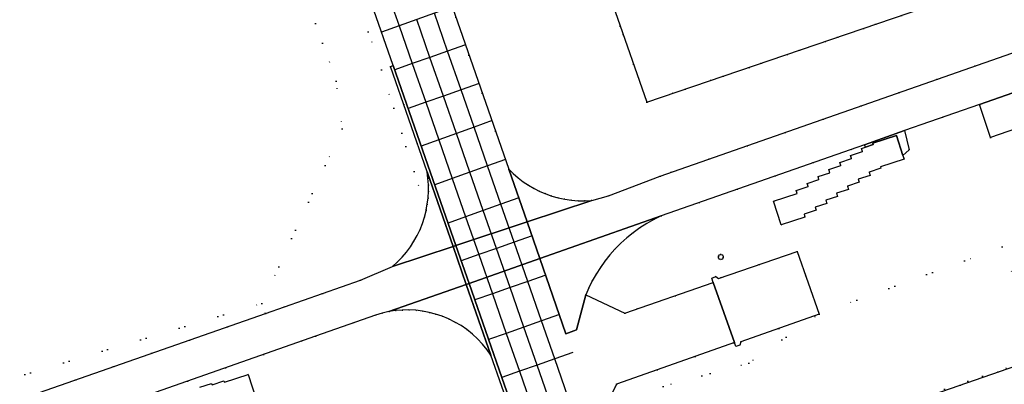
# Model space of a CAD drawing. Header units: metres. Extents: x 174791 to 179073, y 406431 to 409043.
# Tile 231 of 256: x 177548 to 177705, y 407071 to 407130. Entities that reach past the tile are written whole.
import ezdxf

# ---------------------------------------------------------------- set-up
doc = ezdxf.new("R2010")
doc.units = ezdxf.units.M
doc.linetypes.add('DOT', pattern=[6.35, 0, -6.35])
for name, color, linetype in [('panden', 254, 'Continuous'), ('scheiding_hek', 254, 'Continuous'), ('terreindeelbegroeid', 254, 'DOT'), ('wegdeel_molgoot', 254, 'Continuous'), ('wegdeel_opstelplaats', 254, 'Continuous'), ('wegdeel_parkeervlak', 254, 'Continuous'), ('wegdeel_rijbaan', 254, 'Continuous'), ('weginrichtingselement_voeg_vliegtuigverharding', 254, 'Continuous')]:
    doc.layers.add(name, color=color, linetype=linetype)

msp = doc.modelspace()

# ---------------------------------------------------------------- linework, layer by layer
at = {"layer": 'panden'}
msp.add_polyline3d([(177662.051, 407078.02, 0), (177658.674, 407087.65, 0), (177658.437, 407088.326, 0), (177659.081, 407088.58, 0), (177659.537, 407088.286, 0), (177672.116, 407092.604, 0), (177675.626, 407082.594, 0), (177663.104, 407078.112, 0), (177662.932, 407077.597, 0), (177662.271, 407077.393, 0)], close=True, dxfattribs=at)
at = {"layer": 'scheiding_hek'}
msp.add_polyline3d([(177637.879, 407145.639, 0), (177648.041, 407116.545, 0), (177694.93, 407132.489, 0)], dxfattribs=at)
at = {"layer": 'terreindeelbegroeid'}
for points in [[(177558.548, 407262.697, 0), (177562.966, 407250, 0), (177583.916, 407189.801, 0), (177589.2, 407174.616, 0), (177597.014, 407152.273, 0), (177607.419, 407122.387, 0), (177606.974, 407122.241, 0), (177612.838, 407105.391, 0), (177612.98, 407104.351, 0), (177613.055, 407103.304, 0), (177613.063, 407102.254, 0), (177613.003, 407101.206, 0), (177612.876, 407100.164, 0), (177612.711, 407099.283, 0), (177605.53, 407121.729, 0), (177591.219, 407162.786, 0), (177582.027, 407189.144, 0), (177571.552, 407219.244, 0), (177556.66, 407262.036, 0), (177551.743, 407276.167, 0), (177553.634, 407276.817, 0)], [(177682.903, 407051.88, 0), (177660.512, 407045.453, 0), (177650.64, 407070.982, 0), (177664.379, 407074.745, 0), (177675.626, 407082.594, 0), (177704.949, 407093.345, 0), (177710.994, 407077.316, 0), (177707.886, 407074.746, 0), (177681.123, 407065.57, 0), (177683.375, 407056.505, 0)], [(177659.649, 407091.404, 0), (177659.89, 407091.325, 0), (177660.132, 407091.404, 0), (177660.282, 407091.609, 0), (177660.282, 407091.864, 0), (177660.132, 407092.069, 0), (177659.89, 407092.148, 0), (177659.649, 407092.069, 0), (177659.499, 407091.864, 0), (177659.499, 407091.609, 0)], [(177650.64, 407070.982, 0), (177660.512, 407045.453, 0), (177682.903, 407051.88, 0), (177684.799, 407052.993, 0), (177684.617, 407051.982, 0), (177684.362, 407050.986, 0), (177684.035, 407050.012, 0), (177683.638, 407049.064, 0), (177680.209, 407043.201, 0), (177660.823, 407036.548, 0), (177647.766, 407042.987, 0), (177640.09, 407065.045, 0), (177643.151, 407071.365, 0), (177649.694, 407073.669, 0), (177662.051, 407078.02, 0), (177662.271, 407077.393, 0), (177662.932, 407077.597, 0), (177663.104, 407078.112, 0), (177675.626, 407082.594, 0), (177664.379, 407074.745, 0)]]:
    msp.add_polyline3d(points, close=True, dxfattribs=at)
for points in [[(177553.133, 407244.298, 0), (177598.291, 407119.912, 0), (177599.218, 407112.251, 0), (177586.392, 407084.297, 0), (177529.895, 407067.353, 0)], [(177591.219, 407162.786, 0), (177605.53, 407121.729, 0), (177612.711, 407099.283, 0), (177612.683, 407099.132, 0), (177612.423, 407098.114, 0), (177612.099, 407097.116, 0), (177611.711, 407096.14, 0), (177611.256, 407095.181, 0), (177610.739, 407094.253, 0), (177610.163, 407093.36, 0), (177609.531, 407092.507, 0), (177608.844, 407091.697, 0), (177608.106, 407090.933, 0), (177607.32, 407090.219, 0), (177602.176, 407087.995, 0), (177586.957, 407082.679, 0), (177586.392, 407084.297, 0), (177599.218, 407112.251, 0), (177598.291, 407119.912, 0), (177553.133, 407244.298, 0)], [(177743.248, 407137.294, 0), (177650.179, 407104.673, 0), (177641.887, 407101.52, 0), (177639.219, 407100.774, 0), (177638.14, 407100.718, 0), (177637.06, 407100.733, 0), (177635.984, 407100.818, 0), (177634.915, 407100.973, 0), (177633.858, 407101.198, 0), (177632.819, 407101.492, 0), (177631.849, 407101.834, 0), (177630.902, 407102.237, 0), (177629.982, 407102.697, 0), (177629.093, 407103.214, 0), (177628.237, 407103.786, 0), (177627.419, 407104.409, 0), (177626.641, 407105.083, 0), (177625.907, 407105.803, 0), (177602.046, 407174.372, 0)], [(177637.879, 407145.639, 0), (177648.041, 407116.545, 0), (177694.93, 407132.489, 0)], [(177694.93, 407132.489, 0), (177648.041, 407116.545, 0), (177637.879, 407145.639, 0)], [(177710.994, 407077.316, 0), (177704.949, 407093.345, 0), (177675.626, 407082.594, 0), (177672.116, 407092.604, 0), (177659.537, 407088.286, 0), (177659.081, 407088.58, 0), (177658.437, 407088.326, 0), (177658.674, 407087.65, 0), (177644.51, 407082.722, 0), (177638.241, 407085.641, 0), (177638.739, 407086.789, 0), (177639.297, 407087.91, 0), (177639.913, 407088.999, 0), (177640.587, 407090.054, 0), (177641.315, 407091.072, 0), (177642.097, 407092.049, 0), (177642.929, 407092.984, 0), (177643.853, 407093.915, 0), (177644.828, 407094.794, 0), (177645.85, 407095.617, 0), (177646.916, 407096.382, 0), (177648.023, 407097.087, 0), (177649.167, 407097.729, 0), (177650.345, 407098.307, 0), (177682.905, 407109.717, 0), (177683.034, 407109.328, 0), (177682.393, 407109.117, 0), (177682.547, 407108.607, 0), (177680.655, 407107.974, 0), (177680.811, 407107.496, 0), (177678.926, 407106.875, 0), (177679.079, 407106.367, 0), (177677.185, 407105.733, 0), (177677.346, 407105.232, 0), (177675.463, 407104.611, 0), (177675.588, 407104.124, 0), (177673.737, 407103.49, 0), (177673.876, 407103.007, 0), (177671.965, 407102.379, 0), (177672.114, 407101.924, 0), (177668.338, 407100.662, 0), (177669.571, 407096.889, 0), (177673.357, 407098.129, 0), (177673.21, 407098.578, 0), (177675.139, 407099.209, 0), (177674.982, 407099.689, 0), (177676.872, 407100.307, 0), (177676.708, 407100.81, 0), (177678.595, 407101.428, 0), (177678.43, 407101.932, 0), (177680.339, 407102.557, 0), (177680.17, 407103.073, 0), (177682.058, 407103.691, 0), (177681.9, 407104.173, 0), (177683.807, 407104.797, 0), (177683.638, 407105.315, 0), (177685.519, 407105.931, 0), (177685.444, 407106.16, 0), (177689.223, 407107.408, 0), (177689.037, 407107.989, 0), (177690.06, 407108.881, 0), (177689.322, 407111.966, 0), (177701.314, 407116.168, 0), (177703.077, 407110.867, 0), (177730.97, 407120.514, 0)], [(177529.895, 407067.353, 0), (177586.392, 407084.297, 0), (177586.957, 407082.679, 0), (177538.633, 407065.797, 0)], [(177568.407, 407069.709, 0), (177594.962, 407079.043, 0), (177604.6, 407082.431, 0), (177605.64, 407082.737, 0), (177606.699, 407082.973, 0), (177607.771, 407083.136, 0), (177608.851, 407083.227, 0), (177609.936, 407083.244, 0), (177611.019, 407083.188, 0), (177612.095, 407083.059, 0), (177613.161, 407082.857, 0), (177614.21, 407082.584, 0), (177615.239, 407082.241, 0), (177616.286, 407081.809, 0), (177617.299, 407081.304, 0), (177618.275, 407080.729, 0), (177619.207, 407080.086, 0), (177620.092, 407079.38, 0), (177620.925, 407078.612, 0), (177621.702, 407077.788, 0), (177622.445, 407076.873, 0), (177623.071, 407075.986, 0), (177626.566, 407065.943, 0)], [(177716.5, 407077.572, 0), (177682.051, 407065.597, 0), (177684.598, 407058.053, 0), (177684.785, 407057.052, 0), (177684.899, 407056.04, 0), (177684.939, 407055.023, 0), (177684.906, 407054.006, 0), (177684.799, 407052.993, 0), (177682.903, 407051.88, 0), (177683.375, 407056.505, 0), (177681.123, 407065.57, 0), (177707.886, 407074.746, 0)], [(177585.392, 407069.101, 0), (177584.173, 407072.89, 0), (177580.383, 407071.68, 0), (177580.305, 407071.866, 0), (177578.416, 407071.267, 0), (177578.34, 407071.46, 0), (177576.451, 407070.853, 0)]]:
    msp.add_polyline3d(points, dxfattribs=at)
at = {"layer": 'wegdeel_molgoot'}
msp.add_polyline3d([(177619.562, 407087.492, 0), (177619.121, 407087.337, 0), (177617.003, 407093.423, 0), (177617.447, 407093.57, 0)], close=True, dxfattribs=at)
at = {"layer": 'wegdeel_opstelplaats'}
msp.add_polyline3d([(177659.649, 407091.404, 0), (177659.499, 407091.609, 0), (177659.499, 407091.864, 0), (177659.649, 407092.069, 0), (177659.89, 407092.148, 0), (177660.132, 407092.069, 0), (177660.282, 407091.864, 0), (177660.282, 407091.609, 0), (177660.132, 407091.404, 0), (177659.89, 407091.325, 0)], close=True, dxfattribs=at)
at = {"layer": 'wegdeel_parkeervlak'}
msp.add_polyline3d([(177701.314, 407116.168, 0), (177729.224, 407125.944, 0), (177730.97, 407120.514, 0), (177703.077, 407110.867, 0)], close=True, dxfattribs=at)
at = {"layer": 'wegdeel_rijbaan'}
for points in [[(177590.84, 407189.726, 0), (177590.36, 407189.557, 0), (177595.366, 407175.166, 0), (177595.796, 407175.326, 0), (177599.021, 407173.8, 0), (177599.191, 407173.354, 0), (177602.046, 407174.372, 0), (177625.907, 407105.803, 0), (177628.851, 407097.343, 0), (177617.447, 407093.57, 0), (177612.975, 407106.422, 0), (177607.419, 407122.387, 0), (177597.014, 407152.273, 0), (177589.2, 407174.616, 0), (177583.916, 407189.801, 0), (177592.39, 407192.75, 0)], [(177617.447, 407093.57, 0), (177617.003, 407093.423, 0), (177612.838, 407105.391, 0), (177606.974, 407122.241, 0), (177607.419, 407122.387, 0), (177612.975, 407106.422, 0)], [(177689.037, 407107.989, 0), (177689.223, 407107.408, 0), (177685.444, 407106.16, 0), (177685.519, 407105.931, 0), (177683.638, 407105.315, 0), (177683.807, 407104.797, 0), (177681.9, 407104.173, 0), (177682.058, 407103.691, 0), (177680.17, 407103.073, 0), (177680.339, 407102.557, 0), (177678.43, 407101.932, 0), (177678.595, 407101.428, 0), (177676.708, 407100.81, 0), (177676.872, 407100.307, 0), (177674.982, 407099.689, 0), (177675.139, 407099.209, 0), (177673.21, 407098.578, 0), (177673.357, 407098.129, 0), (177669.571, 407096.889, 0), (177668.338, 407100.662, 0), (177672.114, 407101.924, 0), (177671.965, 407102.379, 0), (177673.876, 407103.007, 0), (177673.737, 407103.49, 0), (177675.588, 407104.124, 0), (177675.463, 407104.611, 0), (177677.346, 407105.232, 0), (177677.185, 407105.733, 0), (177679.079, 407106.367, 0), (177678.926, 407106.875, 0), (177680.811, 407107.496, 0), (177680.655, 407107.974, 0), (177682.547, 407108.607, 0), (177682.393, 407109.117, 0), (177683.034, 407109.328, 0), (177684.277, 407109.74, 0), (177684.231, 407109.953, 0), (177688.013, 407111.182, 0)], [(177689.037, 407107.989, 0), (177688.013, 407111.182, 0), (177684.231, 407109.953, 0), (177684.277, 407109.74, 0), (177683.034, 407109.328, 0), (177682.905, 407109.717, 0), (177689.322, 407111.966, 0), (177690.06, 407108.881, 0)], [(177617.003, 407093.423, 0), (177607.32, 407090.219, 0), (177608.106, 407090.933, 0), (177608.844, 407091.697, 0), (177609.531, 407092.507, 0), (177610.163, 407093.36, 0), (177610.739, 407094.253, 0), (177611.256, 407095.181, 0), (177611.711, 407096.14, 0), (177612.099, 407097.116, 0), (177612.423, 407098.114, 0), (177612.683, 407099.132, 0), (177612.711, 407099.283, 0), (177612.876, 407100.164, 0), (177613.003, 407101.206, 0), (177613.063, 407102.254, 0), (177613.055, 407103.304, 0), (177612.98, 407104.351, 0), (177612.838, 407105.391, 0)], [(177637.06, 407100.733, 0), (177638.14, 407100.718, 0), (177639.219, 407100.774, 0), (177628.851, 407097.343, 0), (177625.907, 407105.803, 0), (177626.641, 407105.083, 0), (177627.419, 407104.409, 0), (177628.237, 407103.786, 0), (177629.093, 407103.214, 0), (177629.982, 407102.697, 0), (177630.902, 407102.237, 0), (177631.849, 407101.834, 0), (177632.819, 407101.492, 0), (177633.858, 407101.198, 0), (177634.915, 407100.973, 0), (177635.984, 407100.818, 0)], [(177630.894, 407091.473, 0), (177619.562, 407087.492, 0), (177617.447, 407093.57, 0), (177628.851, 407097.343, 0)], [(177638.241, 407085.641, 0), (177636.781, 407080.033, 0), (177635.081, 407079.441, 0), (177630.894, 407091.473, 0), (177650.345, 407098.307, 0), (177649.167, 407097.729, 0), (177648.023, 407097.087, 0), (177646.916, 407096.382, 0), (177645.85, 407095.617, 0), (177644.828, 407094.794, 0), (177643.853, 407093.915, 0), (177642.929, 407092.984, 0), (177642.097, 407092.049, 0), (177641.315, 407091.072, 0), (177640.587, 407090.054, 0), (177639.913, 407088.999, 0), (177639.297, 407087.91, 0), (177638.739, 407086.789, 0)], [(177638.241, 407085.641, 0), (177644.51, 407082.722, 0), (177658.674, 407087.65, 0), (177662.051, 407078.02, 0), (177649.694, 407073.669, 0), (177643.151, 407071.365, 0), (177640.09, 407065.045, 0), (177647.766, 407042.987, 0), (177648.05, 407042.17, 0), (177660.757, 407035.955, 0), (177696.038, 407048.106, 0), (177703.866, 407025.385, 0), (177668.571, 407013.211, 0), (177662.545, 407000.517, 0), (177662.725, 407000, 0), (177662.807, 406999.763, 0), (177665.978, 406990.651, 0), (177654.602, 406986.797, 0), (177650.008, 407000, 0), (177623.521, 407076.115, 0), (177619.562, 407087.492, 0), (177630.894, 407091.473, 0), (177635.081, 407079.441, 0), (177636.781, 407080.033, 0)], [(177654.602, 406986.797, 0), (177654.151, 406986.644, 0), (177649.504, 407000, 0), (177626.566, 407065.943, 0), (177623.071, 407075.986, 0), (177619.121, 407087.337, 0), (177619.562, 407087.492, 0), (177623.521, 407076.115, 0), (177650.008, 407000, 0)], [(177623.071, 407075.986, 0), (177622.445, 407076.873, 0), (177621.702, 407077.788, 0), (177620.925, 407078.612, 0), (177620.092, 407079.38, 0), (177619.207, 407080.086, 0), (177618.275, 407080.729, 0), (177617.299, 407081.304, 0), (177616.286, 407081.809, 0), (177615.239, 407082.241, 0), (177614.21, 407082.584, 0), (177613.161, 407082.857, 0), (177612.095, 407083.059, 0), (177611.019, 407083.188, 0), (177609.936, 407083.244, 0), (177608.851, 407083.227, 0), (177607.771, 407083.136, 0), (177606.699, 407082.973, 0), (177619.121, 407087.337, 0)]]:
    msp.add_polyline3d(points, close=True, dxfattribs=at)
for points in [[(177819.752, 407157.694, 0), (177782.299, 407144.518, 0), (177763.35, 407137.851, 0), (177758.654, 407136.199, 0), (177735.35, 407128.012, 0), (177729.224, 407125.944, 0), (177701.314, 407116.168, 0), (177689.322, 407111.966, 0), (177682.905, 407109.717, 0), (177650.345, 407098.307, 0), (177630.894, 407091.473, 0), (177628.851, 407097.343, 0), (177639.219, 407100.774, 0), (177641.887, 407101.52, 0), (177650.179, 407104.673, 0), (177743.248, 407137.294, 0), (177754.585, 407141.344, 0), (177815.378, 407162.35, 0)], [(177538.633, 407065.797, 0), (177586.957, 407082.679, 0), (177602.176, 407087.995, 0), (177607.32, 407090.219, 0), (177617.003, 407093.423, 0), (177619.121, 407087.337, 0), (177606.699, 407082.973, 0), (177605.64, 407082.737, 0), (177604.6, 407082.431, 0), (177594.962, 407079.043, 0), (177568.407, 407069.709, 0), (177559.949, 407066.736, 0), (177538.985, 407059.367, 0)], [(177709.806, 407069.007, 0), (177690.991, 407062.592, 0), (177691.244, 407061.544, 0), (177691.288, 407061.343, 0), (177690.278, 407060.992, 0), (177690.866, 407059.211, 0), (177692.054, 407059.619, 0), (177695.875, 407048.577, 0), (177680.209, 407043.201, 0), (177683.638, 407049.064, 0), (177684.035, 407050.012, 0), (177684.362, 407050.986, 0), (177684.617, 407051.982, 0), (177684.799, 407052.993, 0), (177684.906, 407054.006, 0), (177684.939, 407055.023, 0), (177684.899, 407056.04, 0), (177684.785, 407057.052, 0), (177684.598, 407058.053, 0), (177682.051, 407065.597, 0), (177716.5, 407077.572, 0)], [(177576.451, 407070.853, 0), (177578.34, 407071.46, 0), (177578.416, 407071.267, 0), (177580.305, 407071.866, 0), (177580.383, 407071.68, 0), (177584.173, 407072.89, 0), (177585.392, 407069.101, 0)]]:
    msp.add_polyline3d(points, dxfattribs=at)
at = {"layer": 'weginrichtingselement_voeg_vliegtuigverharding'}
msp.add_line((177619.022, 407125.73), (177618.978, 407125.714), dxfattribs=at)
for points in [[(177606.253, 407134.813, 0), (177608.36, 407128.762, 0), (177610.473, 407122.696, 0), (177612.63, 407116.504, 0), (177614.725, 407110.486, 0), (177616.883, 407104.29, 0), (177619.016, 407098.167, 0), (177621.128, 407092.104, 0), (177623.311, 407085.834, 0), (177625.519, 407079.494, 0), (177627.635, 407073.418, 0), (177629.784, 407067.25, 0), (177631.848, 407061.324, 0), (177634.047, 407055.008, 0), (177636.179, 407048.886, 0), (177638.331, 407042.707, 0), (177640.4, 407036.768, 0), (177642.58, 407030.508, 0), (177644.709, 407024.395, 0), (177646.835, 407018.291, 0), (177648.967, 407012.168, 0), (177651.118, 407005.994, 0), (177653.205, 407000, 0)], [(177616.917, 407131.821, 0), (177614.014, 407130.783, 0), (177611.173, 407129.767, 0), (177608.36, 407128.762, 0), (177605.561, 407127.761, 0)], [(177635.448, 407069.225, 0), (177633.298, 407075.399, 0), (177631.17, 407081.511, 0), (177628.977, 407087.809, 0), (177626.79, 407094.091, 0), (177624.665, 407100.195, 0), (177622.533, 407106.318, 0), (177620.37, 407112.527, 0), (177618.29, 407118.501, 0), (177616.131, 407124.704, 0), (177614.014, 407130.783, 0)], [(177632.599, 407068.231, 0), (177630.45, 407074.403, 0), (177628.329, 407080.496, 0), (177626.128, 407086.816, 0), (177623.943, 407093.092, 0), (177621.825, 407099.175, 0), (177619.693, 407105.299, 0), (177617.533, 407111.501, 0), (177615.445, 407117.497, 0), (177613.288, 407123.695, 0), (177611.173, 407129.767, 0)], [(177618.978, 407125.714, 0), (177616.131, 407124.704, 0), (177613.288, 407123.695, 0), (177610.473, 407122.696, 0), (177607.662, 407121.698, 0)], [(177621.203, 407119.529, 0), (177618.29, 407118.501, 0), (177615.445, 407117.497, 0), (177612.63, 407116.504, 0), (177609.814, 407115.51, 0)], [(177623.241, 407113.565, 0), (177620.37, 407112.527, 0), (177617.533, 407111.501, 0), (177614.725, 407110.486, 0), (177611.914, 407109.47, 0)], [(177625.408, 407107.35, 0), (177622.533, 407106.318, 0), (177619.693, 407105.299, 0), (177616.883, 407104.29, 0), (177614.077, 407103.283, 0)], [(177627.517, 407101.219, 0), (177624.665, 407100.195, 0), (177621.825, 407099.175, 0), (177619.016, 407098.167, 0), (177616.202, 407097.156, 0)], [(177629.67, 407095.102, 0), (177626.79, 407094.091, 0), (177623.943, 407093.092, 0), (177621.128, 407092.104, 0), (177618.302, 407091.112, 0)], [(177631.84, 407088.807, 0), (177628.977, 407087.809, 0), (177626.128, 407086.816, 0), (177623.311, 407085.834, 0), (177620.485, 407084.849, 0)], [(177634.038, 407082.534, 0), (177631.17, 407081.511, 0), (177628.329, 407080.496, 0), (177625.519, 407079.494, 0), (177622.702, 407078.488, 0)], [(177636.169, 407076.403, 0), (177633.298, 407075.399, 0), (177630.45, 407074.403, 0), (177627.635, 407073.418, 0), (177624.809, 407072.43, 0)]]:
    msp.add_polyline3d(points, dxfattribs=at)

doc.saveas('drawing.dxf')
